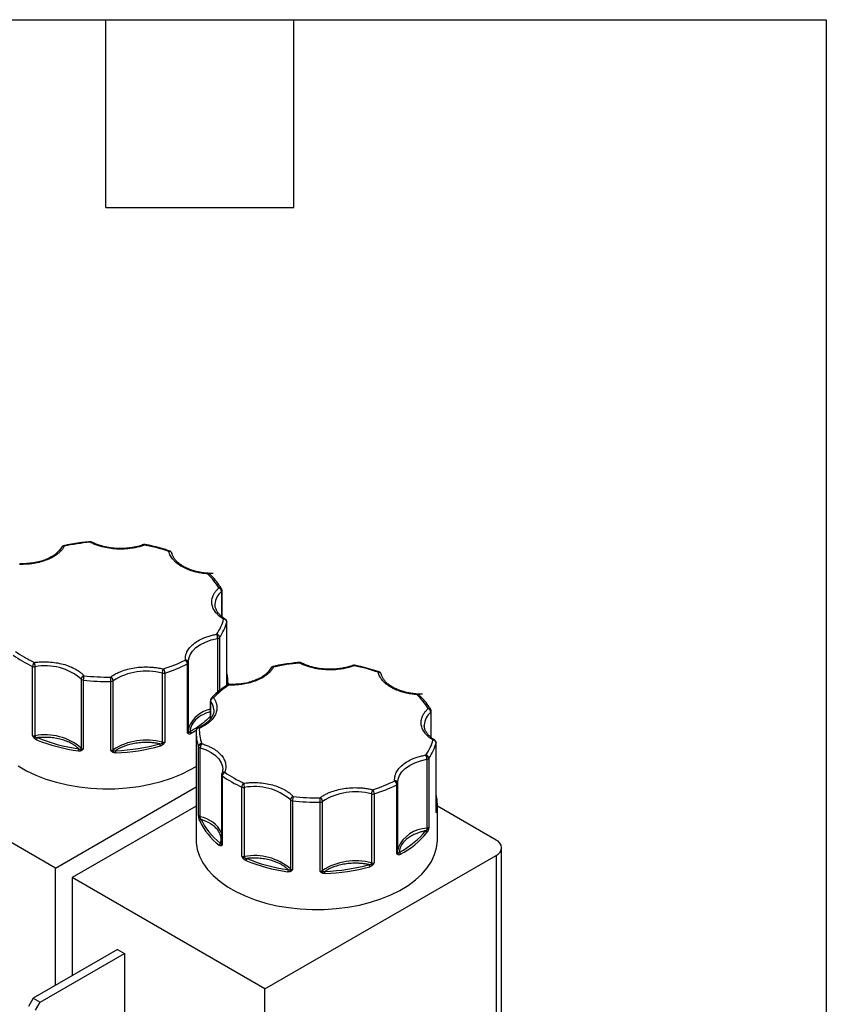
# Model space of a CAD drawing. Header units: inches. Extents: x 0.5 to 21.5, y 0.5 to 16.5.
# Tile 22 of 22: x 18.9 to 21.5, y 13.4 to 16.5. Entities that reach past the tile are written whole.
import ezdxf

# ---------------------------------------------------------------- set-up
doc = ezdxf.new("R2010")
doc.units = ezdxf.units.IN
doc.header["$LTSCALE"] = 2
doc.header["$MEASUREMENT"] = 0
doc.linetypes.add('SLD-Solid', pattern=[0])
doc.layers.add('TEXT', color=140, linetype='SLD-Solid', lineweight=25)

msp = doc.modelspace()

# ---------------------------------------------------------------- linework, layer by layer
for p, q in [((19.0583, 14.8145), (19.059, 14.8155)), ((19.0649, 14.8194), (19.0649, 14.8194)), ((19.1546, 14.8313), (19.1547, 14.8312)), ((18.9246, 14.762), (18.9246, 14.7619)), ((19.5252, 14.7316), (19.5252, 14.7316)), ((19.5691, 14.6736), (19.5691, 14.594)), ((19.5692, 14.6819), (19.5693, 14.6817)), ((19.5707, 14.5927), (19.5707, 14.6767)), ((19.5482, 14.6295), (19.5481, 14.6323)), ((19.5857, 14.3734), (19.5857, 14.5757)), ((19.5858, 14.3735), (19.5858, 14.5765)), ((19.5566, 14.5232), (19.5566, 14.3519)), ((19.5629, 14.5266), (19.5629, 14.3569)), ((19.4603, 14.2215), (19.4603, 14.442)), ((19.4636, 14.4466), (19.4635, 14.4502)), ((19.4636, 14.4466), (19.4637, 14.4463)), ((19.4637, 14.2259), (19.4637, 14.4463)), ((19.8228, 14.4455), (19.8229, 14.4455)), ((18.9655, 14.2138), (18.9655, 14.4342)), ((18.9739, 14.2127), (18.9739, 14.4331)), ((19.3795, 14.4126), (19.3795, 14.1921)), ((19.3882, 14.4129), (19.3882, 14.1924)), ((19.7265, 14.4287), (19.7273, 14.4297)), ((19.7331, 14.4336), (19.7331, 14.4337)), ((19.1208, 14.3936), (19.1208, 14.1731)), ((19.1277, 14.3906), (19.1277, 14.1701)), ((19.2154, 14.1657), (19.2154, 14.3861)), ((19.223, 14.1679), (19.223, 14.3884)), ((19.5872, 14.3747), (19.5871, 14.3746)), ((19.5899, 14.3757), (19.5899, 14.3797)), ((19.5928, 14.3762), (19.5929, 14.3762)), ((20.1934, 14.3458), (20.1934, 14.3458)), ((19.5334, 14.3257), (19.5334, 14.266)), ((19.5341, 14.267), (19.5341, 14.3234)), ((19.5443, 14.2963), (19.5444, 14.2939)), ((20.2373, 14.2879), (20.2373, 14.2083)), ((20.2375, 14.2961), (20.2375, 14.296)), ((20.2389, 14.2069), (20.2389, 14.291)), ((19.4881, 14.2226), (19.4881, 13.8796)), ((20.2164, 14.2437), (20.2163, 14.2466)), ((20.2539, 13.9695), (20.2539, 14.1899)), ((20.254, 13.9703), (20.254, 14.1908)), ((19.4959, 13.9576), (19.4959, 14.178)), ((19.5011, 13.9536), (19.5011, 14.1741)), ((19.0392, 13.7901), (18.424, 14.1452)), ((20.2248, 14.1375), (20.2248, 13.917)), ((20.2311, 14.1408), (20.2311, 13.9204)), ((19.5727, 14.1094), (19.5709, 14.0932)), ((19.5728, 14.1061), (19.5726, 14.1021)), ((19.5693, 14.088), (19.5693, 13.8675)), ((19.5715, 14.0844), (19.5715, 13.864)), ((20.1319, 14.0608), (20.1317, 14.0644)), ((20.1319, 14.0608), (20.1319, 14.0606)), ((20.1319, 13.8401), (20.1319, 14.0606)), ((19.0392, 13.7901), (19.4881, 14.0492)), ((19.6337, 13.828), (19.6337, 14.0485)), ((19.6422, 13.8269), (19.6422, 14.0474)), ((20.1285, 13.8358), (20.1285, 14.0562)), ((19.789, 14.0078), (19.789, 13.7874)), ((19.7959, 14.0048), (19.7959, 13.7844)), ((19.8836, 13.7799), (19.8836, 14.0004)), ((19.8913, 13.7822), (19.8913, 14.0027)), ((20.0478, 14.0269), (20.0478, 13.8064)), ((20.0564, 14.0271), (20.0564, 13.8066)), ((19.4881, 13.988), (19.0922, 13.7595)), ((20.2539, 13.9702), (20.2539, 13.9695)), ((20.2581, 13.8796), (20.2581, 13.9939)), ((20.4456, 13.8795), (20.2581, 13.9878)), ((20.4632, 12.9021), (20.4632, 13.855)), ((19.7074, 13.4043), (20.4456, 13.8305)), ((20.4456, 13.8305), (20.4456, 12.8776)), ((19.0392, 13.4153), (19.0392, 13.7901)), ((19.7074, 13.4043), (19.0922, 13.7595)), ((19.0922, 13.7595), (19.0922, 13.446)), ((19.2372, 13.5296), (18.9679, 13.3742)), ((19.2372, 13.5296), (19.2591, 13.517)), ((18.9899, 13.3615), (19.2591, 13.517)), ((19.2591, 13.517), (19.2591, 13.3145)), ((19.7074, 12.4514), (19.7074, 13.4043)), ((18.9679, 13.3742), (18.9529, 13.3482)), ((18.9679, 13.3742), (18.9899, 13.3615)), ((18.9749, 13.3356), (18.9899, 13.3615))]:
    msp.add_line(p, q)
at = {"flags": 128}
for points in [[(19.1499, 14.8306), (19.1496, 14.8316), (19.1494, 14.8322), (19.1491, 14.8324), (19.1491, 14.8324)], [(19.5252, 14.7316), (19.5251, 14.7316), (19.5249, 14.7313), (19.5247, 14.7307), (19.5244, 14.7298)], [(19.5858, 14.5765), (19.5858, 14.5763), (19.5857, 14.5757)], [(19.4635, 14.4502), (19.4644, 14.4591), (19.4687, 14.4715), (19.4765, 14.4832), (19.4875, 14.4941), (19.5014, 14.5037), (19.5178, 14.5119), (19.5364, 14.5185), (19.5566, 14.5232)], [(19.8181, 14.4449), (19.8178, 14.4458), (19.8176, 14.4464), (19.8173, 14.4467), (19.8173, 14.4467)], [(19.5899, 14.3797), (19.5899, 14.3776), (19.5898, 14.3744)], [(20.1934, 14.3458), (20.1933, 14.3458), (20.1931, 14.3456), (20.1929, 14.345), (20.1926, 14.344)], [(19.4647, 14.2402), (19.4644, 14.2387), (19.4637, 14.2334)], [(19.4881, 14.2291), (19.485, 14.2272), (19.472, 14.2196)], [(20.254, 14.1908), (20.254, 14.1906), (20.2539, 14.1899)], [(19.5011, 14.1741), (19.5196, 14.1674), (19.5359, 14.1591), (19.5496, 14.1493), (19.5604, 14.1384), (19.568, 14.1266), (19.5721, 14.1143), (19.5728, 14.1061)], [(20.1317, 14.0644), (20.1326, 14.0734), (20.1369, 14.0857), (20.1447, 14.0975), (20.1557, 14.1083), (20.1696, 14.118), (20.1861, 14.1262), (20.2046, 14.1327), (20.2248, 14.1375)], [(18.9194, 14.1163), (18.9465, 14.1006), (18.9762, 14.0866), (19.0082, 14.0743), (19.0421, 14.0639), (19.0777, 14.0556), (19.1145, 14.0493), (19.1522, 14.0452), (19.1904, 14.0433), (19.2288, 14.0435), (19.267, 14.046), (19.3045, 14.0507), (19.341, 14.0575), (19.3762, 14.0663), (19.4097, 14.0772), (19.4411, 14.0899), (19.4702, 14.1043), (19.4881, 14.1148)], [(19.5708, 14.0931), (19.5703, 14.0923), (19.57, 14.0917)], [(20.2539, 13.9695), (20.254, 13.9701), (20.254, 13.9703)], [(19.4881, 13.8796), (19.4884, 13.8713), (19.4917, 13.8493), (19.4988, 13.8275), (19.5097, 13.8062), (19.5242, 13.7857), (19.5421, 13.7661), (19.5633, 13.7477), (19.5876, 13.7305), (19.6147, 13.7148), (19.6444, 13.7008), (19.6764, 13.6885), (19.7104, 13.6782), (19.7459, 13.6698), (19.7827, 13.6636), (19.8204, 13.6594), (19.8587, 13.6575), (19.897, 13.6578), (19.9352, 13.6603), (19.9727, 13.6649), (20.0092, 13.6717), (20.0444, 13.6806), (20.0779, 13.6914), (20.1093, 13.7041), (20.1384, 13.7186), (20.1649, 13.7346), (20.1884, 13.7521), (20.2089, 13.7709), (20.226, 13.7907), (20.2395, 13.8114), (20.2495, 13.8328), (20.2557, 13.8547), (20.2581, 13.8768), (20.2581, 13.8796)], [(20.133, 13.8544), (20.1326, 13.8529), (20.1319, 13.8477)]]:
    msp.add_lwpolyline(points, dxfattribs=at)
for centre, radius, start, end in [((19.0651, 14.8097), 0.00836, 76.039, 136.0872), ((19.0648, 14.8169), 0.0025, 21.0899, 85.9846), ((19.1528, 14.8269), 0.00473, 67.8135, 128.1025), ((19.3208, 14.8197), 0.00347, 38.9692, 104.1076), ((19.3257, 14.8213), 0.00227, 98.5788, 165.1718), ((19.4039, 14.7988), 0.00339, 78.9038, 142.4082), ((19.4027, 14.7924), 0.00868, 16.9422, 99.7134), ((19.5271, 14.7237), 0.00667, 52.1655, 113.9054), ((19.6036, 14.6301), 0.0556, 128.4143, 177.7103), ((19.5628, 14.6772), 0.00798, 35.6457, 105.3147), ((19.556, 14.6727), 0.0131, 4.1984, 69.2304), ((19.5664, 14.6769), 0.00421, 308.5003, 357.4352), ((19.4353, 14.6157), 0.1557, 325.0805, 345.1026), ((19.5787, 14.5804), 0.00523, 62.8041, 123.9036), ((19.5756, 14.5746), 0.0101, 6.3523, 88.971), ((19.5232, 14.5231), 0.0334, 0.1771, 24.3584), ((19.5514, 14.5255), 0.0116, 5.4712, 78.7517), ((19.5555, 14.5328), 0.0097, 276.4762, 319.8878), ((19.1147, 14.7644), 0.3623, 234.3048, 245.6893), ((18.9827, 14.4337), 0.0172, 129.5966, 178.1901), ((18.9292, 14.4331), 0.0447, 0.0535, 18.0329), ((19.2528, 14.8515), 0.4591, 287.1445, 296.8651), ((19.4548, 14.4456), 0.00893, 6.2306, 97.1264), ((19.4441, 14.4414), 0.0162, 2.1775, 53.7897), ((19.4585, 14.4469), 0.00522, 290.4588, 353.6863), ((19.8211, 14.4411), 0.00473, 67.8135, 128.1025), ((19.989, 14.4339), 0.00347, 38.9692, 104.1076), ((19.9939, 14.4355), 0.00227, 98.5788, 165.1718), ((18.9717, 14.4488), 0.0159, 246.9554, 278.0073), ((19.0062, 14.2607), 0.1755, 49.25, 100.6084), ((19.3289, 14.2218), 0.1974, 75.138, 122.4402), ((19.4057, 14.4124), 0.0262, 148.5026, 179.5738), ((19.3834, 14.4288), 0.0166, 256.6228, 286.6868), ((19.3665, 14.4125), 0.0217, 0.8222, 38.7249), ((19.4588, 14.3795), 0.1311, 0.0768, 14.3035), ((19.7333, 14.4239), 0.00836, 76.039, 136.0872), ((19.733, 14.4312), 0.0025, 21.0899, 85.9846), ((20.0721, 14.4131), 0.00339, 78.9038, 142.4082), ((20.0709, 14.4066), 0.00868, 16.9422, 99.7134), ((19.1331, 14.3925), 0.0123, 106.0307, 175.1445), ((19.1262, 14.3986), 0.00735, 222.6341, 240.7286), ((19.129, 14.4039), 0.0134, 241.3026, 264.1777), ((19.1765, 14.3905), 0.0488, 163.5182, 179.9654), ((19.2048, 15.0462), 0.6602, 263.2913, 270.9185), ((19.2092, 14.3875), 0.0138, 3.6033, 64.9695), ((18.8598, 14.3862), 0.3555, 359.9949, 2.2415), ((19.2156, 14.3995), 0.0134, 269.0326, 303.9125), ((19.5896, 14.37), 0.00529, 56.5236, 117.1694), ((19.5968, 14.3747), 0.00425, 158.9823, 184.1214), ((20.1953, 14.3379), 0.00667, 52.1655, 113.9054), ((19.5371, 14.3257), 0.00376, 180.9512, 217.4163), ((19.5458, 14.3223), 0.0118, 102.1595, 174.64), ((19.4946, 14.2931), 0.0499, 3.7092, 37.473), ((19.5408, 14.3273), 0.00704, 68.4886, 131.9619), ((19.5516, 14.2053), 0.0936, 101.2469, 158.1446), ((20.2718, 14.2443), 0.0556, 128.4143, 177.7103), ((20.231, 14.2915), 0.00798, 35.6457, 105.3147), ((20.2242, 14.2869), 0.0131, 4.1984, 69.2304), ((20.2347, 14.2912), 0.00421, 308.5003, 357.4352), ((19.4585, 14.2264), 0.00522, 290.4588, 353.6863), ((19.4673, 14.2262), 0.00366, 185.6047, 232.8023), ((19.4599, 14.2209), 0.00574, 331.6572, 24.4027), ((19.4642, 14.2193), 0.00781, 2.4698, 56.2836), ((19.6203, 14.2227), 0.1322, 177.4377, 199.7754), ((19.4972, 14.2277), 0.00905, 83.6784, 173.7116), ((19.4954, 14.2338), 0.00406, 45.508, 106.8202), ((18.9717, 14.2283), 0.0159, 246.9554, 278.0073), ((19.037, 14.129), 0.1017, 128.1292, 130.9238), ((19.0062, 14.0402), 0.1755, 49.25, 100.6084), ((18.9985, 14.2129), 0.0245, 180.6022, 189.2382), ((18.9872, 14.1998), 0.00899, 132.2458, 178.4529), ((19.1864, 14.7065), 0.5476, 247.6514, 262.207), ((19.3289, 14.0014), 0.1974, 75.138, 122.4402), ((19.3624, 14.1799), 0.0116, 0.6423, 35.7861), ((19.3657, 14.1924), 0.0138, 343.6544, 358.9357), ((19.433, 14.2411), 0.0754, 224.2087, 228.09), ((19.3834, 14.2083), 0.0166, 256.6228, 286.6868), ((19.5063, 14.1769), 0.0105, 93.3806, 173.7727), ((19.5235, 14.1738), 0.0224, 142.6494, 179.2652), ((20.1035, 14.23), 0.1557, 325.0805, 345.1026), ((20.247, 14.1946), 0.00523, 62.8041, 123.9036), ((20.2439, 14.1888), 0.0101, 6.3523, 88.971), ((19.1326, 14.1639), 0.0204, 160.2324, 179.9204), ((19.1155, 14.1733), 0.0053, 319.1932, 357.7484), ((19.1287, 14.1711), 0.00927, 187.411, 219.8764), ((19.1284, 14.1811), 0.0111, 226.5434, 266.231), ((19.2156, 14.179), 0.0134, 269.0326, 303.9125), ((19.2127, 14.1682), 0.0121, 317.4539, 342.3927), ((19.2293, 14.1682), 0.00622, 182.1349, 215.4439), ((19.1605, 14.158), 0.0707, 359.9897, 5.6393), ((19.2088, 14.7759), 0.6183, 272.0797, 285.4984), ((19.5013, 14.1803), 0.00584, 202.9684, 242.9867), ((19.5044, 14.1852), 0.0116, 240.4604, 253.7897), ((20.1914, 14.1373), 0.0334, 0.1771, 24.3584), ((20.2196, 14.1397), 0.0116, 5.4712, 78.7517), ((20.2237, 14.1471), 0.0097, 276.4762, 319.8878), ((19.5777, 14.0875), 0.00886, 79.1317, 140.7188), ((19.5855, 14.0836), 0.014, 116.0894, 176.5423), ((19.5737, 14.0882), 0.0044, 182.4916, 239.5173), ((19.7829, 14.3787), 0.3623, 234.3048, 245.6893), ((19.6509, 14.0479), 0.0172, 129.5966, 178.1901), ((19.5974, 14.0473), 0.0447, 0.0535, 18.0329), ((20.123, 14.0599), 0.00893, 6.2306, 97.1264), ((20.1123, 14.0556), 0.0162, 2.1775, 53.7897), ((20.1267, 14.0611), 0.00522, 290.4588, 353.6863), ((19.6399, 14.0631), 0.0159, 246.9554, 278.0073), ((19.6745, 13.8749), 0.1755, 49.25, 100.6084), ((19.9971, 13.8361), 0.1974, 75.138, 122.4402), ((20.074, 14.0267), 0.0262, 148.5026, 179.5738), ((20.0347, 14.0268), 0.0217, 0.8222, 38.7249), ((19.9211, 14.4658), 0.4591, 287.1445, 296.8651), ((19.8013, 14.0068), 0.0123, 106.0307, 175.1445), ((19.7944, 14.0128), 0.00735, 222.6341, 240.7286), ((19.7972, 14.0181), 0.0134, 241.3026, 264.1777), ((19.8447, 14.0048), 0.0488, 163.5182, 179.9654), ((19.873, 14.6605), 0.6602, 263.2913, 270.9185), ((19.8774, 14.0018), 0.0138, 3.6033, 64.9695), ((19.5281, 14.0004), 0.3555, 359.9949, 2.2415), ((19.8838, 14.0137), 0.0134, 269.0326, 303.9125), ((20.0516, 14.043), 0.0166, 256.6228, 286.6868), ((20.127, 13.9937), 0.1311, 0.0768, 14.3035), ((20.2517, 13.9702), 0.00423, 2.7736, 56.6973), ((20.2498, 13.9677), 0.00499, 355.3508, 32.2854), ((20.1287, 13.994), 0.1294, 349.5107, 359.9863), ((19.5026, 13.9609), 0.00749, 206.738, 258.5963), ((19.5012, 13.9445), 0.00555, 97.9941, 136.3986), ((19.5048, 13.9399), 0.00537, 95.1931, 173.9062), ((19.6844, 14.0259), 0.2038, 204.8012, 233.0417), ((19.4896, 13.9538), 0.0116, 340.4716, 358.7315), ((19.4821, 13.8567), 0.0988, 28.0133, 78.9239), ((20.2275, 13.8143), 0.1027, 91.5066, 157.0337), ((20.0121, 14.0756), 0.2736, 297.9126, 321.0816), ((20.2191, 13.9032), 0.00595, 5.2296, 76.8048), ((20.2237, 13.9266), 0.0097, 276.4762, 319.8878), ((20.2429, 13.9172), 0.0181, 180.8177, 192.5447), ((20.2227, 13.9047), 0.00893, 47.2587, 73.7592), ((20.4364, 13.855), 0.0262, 290.7834, 69.2166), ((19.5687, 13.8626), 0.00681, 113.8536, 176.2335), ((19.5726, 13.8631), 0.00531, 145.7086, 203.1013), ((19.5662, 13.8689), 0.00335, 305.044, 337.1384), ((19.5739, 13.8679), 0.00462, 184.1156, 238.1237), ((20.1267, 13.8407), 0.00522, 290.4588, 353.6863), ((20.1355, 13.8405), 0.00366, 185.6047, 232.8023), ((20.1324, 13.8335), 0.00781, 2.4698, 56.2836), ((19.6399, 13.8426), 0.0159, 246.9554, 278.0073), ((19.7053, 13.7432), 0.1017, 128.1292, 130.9238), ((19.6745, 13.6544), 0.1755, 49.25, 100.6084), ((19.6667, 13.8272), 0.0245, 180.6022, 189.2382), ((19.6554, 13.814), 0.00899, 132.2458, 178.4529), ((19.8546, 14.3207), 0.5476, 247.6514, 262.207), ((19.9971, 13.6156), 0.1974, 75.138, 122.4402), ((20.1281, 13.8352), 0.00574, 331.6572, 24.4027), ((19.8008, 13.7782), 0.0204, 160.2324, 179.9204), ((19.7837, 13.7876), 0.0053, 319.1932, 357.7484), ((19.7969, 13.7853), 0.00927, 187.411, 219.8764), ((19.7966, 13.7954), 0.0111, 226.5434, 266.231), ((19.8838, 13.7933), 0.0134, 269.0326, 303.9125), ((19.8809, 13.7825), 0.0121, 317.4539, 342.3927), ((19.8975, 13.7824), 0.00622, 182.1349, 215.4439), ((19.8287, 13.7722), 0.0707, 359.9897, 5.6393), ((19.877, 14.3901), 0.6183, 272.0797, 285.4984), ((20.0306, 13.7941), 0.0116, 0.6423, 35.7861), ((20.0339, 13.8066), 0.0138, 343.6544, 358.9357), ((20.1012, 13.8553), 0.0754, 224.2087, 228.09), ((20.0516, 13.8226), 0.0166, 256.6228, 286.6868)]:
    msp.add_arc(centre, radius, start, end)
for points, knots in [([(19.0671, 14.8178), (19.0663, 14.8164), (19.0647, 14.8136), (19.0619, 14.8096), (19.0587, 14.8056), (19.0551, 14.8017), (19.0512, 14.798), (19.0438, 14.7917), (19.0317, 14.7835), (19.0132, 14.7746), (18.9923, 14.7676), (18.9724, 14.7633), (18.9547, 14.761), (18.9395, 14.76), (18.9294, 14.7601), (18.9243, 14.7601)], [0, 0, 0, 0, 0.0407122, 0.0811988, 0.1215751, 0.1619575, 0.2024623, 0.2432047, 0.371568, 0.5000423, 0.6284057, 0.75688, 0.838051, 0.9187806, 1, 1, 1, 1]), ([(19.0591, 14.8155), (19.0535, 14.8078), (19.0423, 14.7923), (19.0097, 14.7747), (18.9694, 14.7631), (18.9396, 14.7623), (18.9246, 14.7619)], [0, 0, 0, 0, 0.248652, 0.49815, 0.748574, 1, 1, 1, 1]), ([(19.0649, 14.8193), (19.064, 14.819), (19.0619, 14.8185), (19.0596, 14.8166), (19.0587, 14.8149), (19.0585, 14.8144)], [0, 0, 0, 0, 0.328811, 0.775568, 1, 1, 1, 1]), ([(19.1491, 14.8324), (19.142, 14.8317), (19.1265, 14.8303), (19.1023, 14.8268), (19.0812, 14.8231), (19.0688, 14.8202), (19.065, 14.8193)], [0, 0, 0, 0, 0.24571, 0.54098, 0.856303, 1, 1, 1, 1]), ([(19.1546, 14.8313), (19.1546, 14.8313), (19.1538, 14.8318), (19.1519, 14.8324), (19.15, 14.8324), (19.1491, 14.8323)], [0, 0, 0, 0, 0.014305, 0.533611, 1, 1, 1, 1]), ([(19.3235, 14.8218), (19.3213, 14.8211), (19.317, 14.8195), (19.3103, 14.8175), (19.3035, 14.8156), (19.2964, 14.814), (19.2893, 14.8126), (19.2767, 14.8105), (19.2582, 14.8087), (19.2341, 14.8087), (19.2102, 14.8111), (19.1903, 14.8152), (19.1741, 14.8201), (19.1614, 14.8249), (19.1538, 14.8287), (19.1499, 14.8306)], [0, 0, 0, 0, 0.040712, 0.081199, 0.121575, 0.161957, 0.202462, 0.243205, 0.371568, 0.500042, 0.628406, 0.75688, 0.838051, 0.918781, 1, 1, 1, 1]), ([(19.2466, 14.8106), (19.2393, 14.8108), (19.2291, 14.8111), (19.2144, 14.8128), (19.2023, 14.8148), (19.1884, 14.818), (19.1749, 14.8222), (19.1634, 14.8267), (19.1572, 14.8301), (19.1548, 14.8314)], [0, 0, 0, 0, 0.213722, 0.300078, 0.442277, 0.587983, 0.742162, 0.900586, 1, 1, 1, 1]), ([(19.3199, 14.8231), (19.319, 14.8228), (19.3134, 14.8205), (19.3023, 14.8174), (19.2882, 14.8142), (19.275, 14.8123), (19.2616, 14.8109), (19.2519, 14.8108), (19.2466, 14.8106)], [0, 0, 0, 0, 0.045423, 0.266991, 0.475846, 0.627254, 0.794185, 1, 1, 1, 1]), ([(19.3254, 14.8235), (19.3254, 14.8235), (19.3243, 14.8239), (19.3224, 14.8238), (19.3207, 14.8232), (19.3201, 14.8229)], [0, 0, 0, 0, 0.015764, 0.618748, 1, 1, 1, 1]), ([(19.4044, 14.802), (19.3996, 14.8037), (19.3856, 14.8089), (19.3609, 14.8156), (19.3392, 14.821), (19.3271, 14.8231), (19.3253, 14.8234)], [0, 0, 0, 0, 0.192803, 0.568225, 0.93634, 1, 1, 1, 1]), ([(19.4418, 14.7532), (19.44, 14.7543), (19.4363, 14.7565), (19.4313, 14.7599), (19.4266, 14.7635), (19.4222, 14.7672), (19.4182, 14.7711), (19.414, 14.7758), (19.4098, 14.7813), (19.4059, 14.7877), (19.403, 14.7942), (19.4018, 14.7987), (19.4012, 14.8009)], [0, 0, 0, 0, 0.083729, 0.166966, 0.249962, 0.332971, 0.416246, 0.500037, 0.625413, 0.749962, 0.87454, 1, 1, 1, 1]), ([(19.4099, 14.7977), (19.4091, 14.7988), (19.408, 14.8003), (19.406, 14.8016), (19.405, 14.8019), (19.4045, 14.8021)], [0, 0, 0, 0, 0.54733, 0.799306, 1, 1, 1, 1]), ([(19.4109, 14.7949), (19.4109, 14.795), (19.4108, 14.796), (19.4103, 14.797), (19.4099, 14.7977)], [0, 0, 0, 0, 0.155702, 1, 1, 1, 1]), ([(19.5426, 14.7309), (19.5353, 14.7311), (19.5251, 14.7314), (19.5105, 14.7331), (19.4983, 14.735), (19.4844, 14.7383), (19.4708, 14.7425), (19.4579, 14.7478), (19.4459, 14.7539), (19.4354, 14.7609), (19.4265, 14.7685), (19.4193, 14.7767), (19.4142, 14.7853), (19.4114, 14.7916), (19.4111, 14.7951), (19.411, 14.7955)], [0, 0, 0, 0, 0.11045, 0.155078, 0.228566, 0.303865, 0.383544, 0.465417, 0.548665, 0.632788, 0.717735, 0.803918, 0.892554, 0.98615, 1, 1, 1, 1]), ([(19.5244, 14.7298), (19.5218, 14.73), (19.5167, 14.7304), (19.509, 14.7314), (19.5015, 14.7325), (19.4941, 14.734), (19.4868, 14.7356), (19.4785, 14.7378), (19.4693, 14.7407), (19.4596, 14.7444), (19.4503, 14.7485), (19.4446, 14.7516), (19.4418, 14.7532)], [0, 0, 0, 0, 0.083729, 0.166966, 0.249962, 0.332971, 0.416246, 0.500037, 0.625413, 0.749962, 0.87454, 1, 1, 1, 1]), ([(19.5312, 14.7288), (19.531, 14.729), (19.5304, 14.7298), (19.5287, 14.7307), (19.5269, 14.7315), (19.5255, 14.7315), (19.5251, 14.7315)], [0, 0, 0, 0, 0.140269, 0.400623, 0.837194, 1, 1, 1, 1]), ([(19.569, 14.6817), (19.5674, 14.6846), (19.5623, 14.6939), (19.5505, 14.7089), (19.5393, 14.7217), (19.5321, 14.728), (19.5311, 14.7288)], [0, 0, 0, 0, 0.174905, 0.558983, 0.943085, 1, 1, 1, 1]), ([(19.5758, 14.5847), (19.5741, 14.5858), (19.5707, 14.588), (19.5661, 14.5914), (19.5617, 14.595), (19.5577, 14.5987), (19.554, 14.6026), (19.5483, 14.6094), (19.542, 14.6195), (19.5379, 14.6333), (19.5378, 14.6472), (19.5414, 14.6593), (19.5468, 14.6693), (19.5528, 14.6774), (19.558, 14.6824), (19.5607, 14.6849)], [0, 0, 0, 0, 0.0407122, 0.0811988, 0.1215751, 0.1619575, 0.2024623, 0.2432047, 0.371568, 0.5000423, 0.6284057, 0.75688, 0.838051, 0.9187806, 1, 1, 1, 1]), ([(19.5706, 14.6767), (19.5706, 14.6768), (19.5708, 14.6776), (19.5704, 14.6794), (19.5697, 14.681), (19.5693, 14.6817)], [0, 0, 0, 0, 0.028387, 0.504137, 1, 1, 1, 1]), ([(19.5813, 14.5851), (19.5787, 14.5867), (19.5725, 14.5907), (19.5645, 14.5976), (19.5573, 14.6058), (19.5521, 14.6144), (19.5489, 14.6225), (19.5486, 14.6277), (19.5484, 14.6299)], [0, 0, 0, 0, 0.125238, 0.301116, 0.479552, 0.663067, 0.856851, 1, 1, 1, 1]), ([(19.5845, 14.5815), (19.5837, 14.5826), (19.5828, 14.584), (19.5814, 14.5848), (19.5811, 14.585)], [0, 0, 0, 0, 0.792055, 1, 1, 1, 1]), ([(19.5858, 14.5765), (19.5858, 14.5766), (19.586, 14.5774), (19.5855, 14.5792), (19.5848, 14.5807), (19.5845, 14.5815)], [0, 0, 0, 0, 0.0268, 0.503327, 1, 1, 1, 1]), ([(19.4537, 14.4545), (19.4536, 14.456), (19.4534, 14.4589), (19.4537, 14.4633), (19.4543, 14.4676), (19.4554, 14.472), (19.4568, 14.4763), (19.46, 14.4836), (19.4665, 14.4937), (19.4787, 14.5057), (19.4942, 14.5165), (19.5104, 14.5244), (19.5257, 14.5301), (19.5392, 14.534), (19.5488, 14.5359), (19.5536, 14.5369)], [0, 0, 0, 0, 0.040712, 0.081199, 0.121575, 0.161957, 0.202462, 0.243205, 0.371568, 0.500042, 0.628406, 0.75688, 0.838051, 0.918781, 1, 1, 1, 1]), ([(18.9717, 14.4469), (18.9742, 14.4472), (18.9792, 14.4478), (18.9867, 14.4484), (18.9943, 14.4488), (19.0018, 14.449), (19.0094, 14.4489), (19.0225, 14.4483), (19.0409, 14.4464), (19.0635, 14.4416), (19.0845, 14.4346), (19.1009, 14.4268), (19.1132, 14.4191), (19.1223, 14.4121), (19.1272, 14.407), (19.1297, 14.4044)], [0, 0, 0, 0, 0.040712, 0.081199, 0.121575, 0.161957, 0.202462, 0.243205, 0.371568, 0.500042, 0.628406, 0.75688, 0.838051, 0.918781, 1, 1, 1, 1]), ([(19.8173, 14.4466), (19.8102, 14.446), (19.7947, 14.4445), (19.7705, 14.441), (19.7494, 14.4374), (19.737, 14.4344), (19.7332, 14.4335)], [0, 0, 0, 0, 0.24571, 0.54098, 0.856303, 1, 1, 1, 1]), ([(19.8228, 14.4455), (19.8228, 14.4455), (19.822, 14.4461), (19.8201, 14.4467), (19.8182, 14.4466), (19.8173, 14.4466)], [0, 0, 0, 0, 0.014305, 0.533611, 1, 1, 1, 1]), ([(19.9917, 14.4361), (19.9896, 14.4353), (19.9853, 14.4338), (19.9785, 14.4317), (19.9717, 14.4299), (19.9647, 14.4282), (19.9575, 14.4268), (19.9449, 14.4247), (19.9265, 14.4229), (19.9023, 14.423), (19.8785, 14.4254), (19.8585, 14.4295), (19.8424, 14.4343), (19.8296, 14.4391), (19.822, 14.4429), (19.8181, 14.4449)], [0, 0, 0, 0, 0.0407122, 0.0811988, 0.1215751, 0.1619575, 0.2024623, 0.2432047, 0.371568, 0.5000423, 0.6284057, 0.75688, 0.838051, 0.9187806, 1, 1, 1, 1]), ([(19.9148, 14.4249), (19.9075, 14.4251), (19.8973, 14.4253), (19.8827, 14.427), (19.8705, 14.429), (19.8566, 14.4322), (19.8431, 14.4365), (19.8316, 14.441), (19.8254, 14.4443), (19.823, 14.4456)], [0, 0, 0, 0, 0.213722, 0.300078, 0.442277, 0.587983, 0.742162, 0.900586, 1, 1, 1, 1]), ([(19.9881, 14.4374), (19.9872, 14.437), (19.9816, 14.4347), (19.9705, 14.4316), (19.9565, 14.4285), (19.9432, 14.4265), (19.9298, 14.4252), (19.9201, 14.425), (19.9148, 14.4249)], [0, 0, 0, 0, 0.045423, 0.266991, 0.475846, 0.627254, 0.794185, 1, 1, 1, 1]), ([(19.9936, 14.4377), (19.9936, 14.4377), (19.9926, 14.4381), (19.9906, 14.4381), (19.9889, 14.4374), (19.9883, 14.4372)], [0, 0, 0, 0, 0.015764, 0.618748, 1, 1, 1, 1]), ([(20.0726, 14.4162), (20.0678, 14.418), (20.0538, 14.4231), (20.0291, 14.4299), (20.0074, 14.4353), (19.9953, 14.4373), (19.9936, 14.4376)], [0, 0, 0, 0, 0.192803, 0.568225, 0.93634, 1, 1, 1, 1]), ([(19.2151, 14.4001), (19.2167, 14.4012), (19.2198, 14.4035), (19.2249, 14.4068), (19.2302, 14.4099), (19.2359, 14.4128), (19.2418, 14.4156), (19.2524, 14.42), (19.2686, 14.4253), (19.2914, 14.43), (19.3152, 14.4325), (19.3364, 14.4326), (19.3544, 14.4312), (19.3692, 14.4292), (19.3787, 14.4271), (19.3834, 14.4261)], [0, 0, 0, 0, 0.040712, 0.081199, 0.121575, 0.161957, 0.202462, 0.243205, 0.371568, 0.500042, 0.628406, 0.75688, 0.838051, 0.918781, 1, 1, 1, 1]), ([(19.7353, 14.4321), (19.7345, 14.4307), (19.7329, 14.4279), (19.7301, 14.4238), (19.7269, 14.4199), (19.7233, 14.416), (19.7194, 14.4122), (19.7121, 14.406), (19.7, 14.3978), (19.6814, 14.3888), (19.6605, 14.3818), (19.6406, 14.3775), (19.6229, 14.3753), (19.6078, 14.3742), (19.5976, 14.3743), (19.5926, 14.3744)], [0, 0, 0, 0, 0.040712, 0.081199, 0.121575, 0.161957, 0.202462, 0.243205, 0.371568, 0.500042, 0.628406, 0.75688, 0.838051, 0.918781, 1, 1, 1, 1]), ([(19.7273, 14.4298), (19.7217, 14.422), (19.7105, 14.4065), (19.6779, 14.3889), (19.6376, 14.3773), (19.6078, 14.3766), (19.5929, 14.3762)], [0, 0, 0, 0, 0.248652, 0.49815, 0.748574, 1, 1, 1, 1]), ([(19.7331, 14.4335), (19.7322, 14.4333), (19.7301, 14.4327), (19.7278, 14.4309), (19.727, 14.4292), (19.7267, 14.4286)], [0, 0, 0, 0, 0.328811, 0.775568, 1, 1, 1, 1]), ([(20.11, 14.3675), (20.1082, 14.3685), (20.1046, 14.3707), (20.0995, 14.3742), (20.0948, 14.3777), (20.0905, 14.3815), (20.0864, 14.3853), (20.0822, 14.39), (20.078, 14.3955), (20.0742, 14.4019), (20.0712, 14.4085), (20.07, 14.4129), (20.0694, 14.4152)], [0, 0, 0, 0, 0.083729, 0.166966, 0.249962, 0.332971, 0.416246, 0.500037, 0.625413, 0.749962, 0.87454, 1, 1, 1, 1]), ([(20.0781, 14.412), (20.0773, 14.413), (20.0762, 14.4145), (20.0742, 14.4159), (20.0732, 14.4162), (20.0727, 14.4163)], [0, 0, 0, 0, 0.54733, 0.799306, 1, 1, 1, 1]), ([(20.0792, 14.4091), (20.0791, 14.4093), (20.079, 14.4103), (20.0785, 14.4112), (20.0781, 14.412)], [0, 0, 0, 0, 0.155702, 1, 1, 1, 1]), ([(20.2108, 14.3452), (20.2035, 14.3454), (20.1934, 14.3456), (20.1787, 14.3473), (20.1665, 14.3493), (20.1526, 14.3525), (20.1391, 14.3567), (20.1261, 14.362), (20.1142, 14.3682), (20.1036, 14.3751), (20.0947, 14.3828), (20.0875, 14.3909), (20.0824, 14.3995), (20.0796, 14.4059), (20.0793, 14.4093), (20.0792, 14.4097)], [0, 0, 0, 0, 0.11045, 0.155078, 0.228566, 0.303865, 0.383544, 0.465417, 0.548665, 0.632788, 0.717735, 0.803918, 0.892554, 0.98615, 1, 1, 1, 1]), ([(19.5873, 14.3745), (19.583, 14.3717), (19.5716, 14.3643), (19.5555, 14.3513), (19.5428, 14.34), (19.5371, 14.3335), (19.5362, 14.3324)], [0, 0, 0, 0, 0.220276, 0.576498, 0.934713, 1, 1, 1, 1]), ([(19.5928, 14.3761), (19.5922, 14.3761), (19.5905, 14.3762), (19.5884, 14.3756), (19.5873, 14.3747), (19.5872, 14.3745)], [0, 0, 0, 0, 0.285474, 0.876868, 1, 1, 1, 1]), ([(20.1926, 14.344), (20.19, 14.3442), (20.1849, 14.3447), (20.1772, 14.3456), (20.1697, 14.3468), (20.1623, 14.3482), (20.1551, 14.3499), (20.1467, 14.3521), (20.1376, 14.3549), (20.1278, 14.3586), (20.1185, 14.3628), (20.1128, 14.3659), (20.11, 14.3675)], [0, 0, 0, 0, 0.0837287, 0.1669656, 0.249962, 0.332971, 0.4162458, 0.5000372, 0.6254126, 0.749962, 0.8745399, 1, 1, 1, 1]), ([(20.1994, 14.343), (20.1992, 14.3433), (20.1986, 14.344), (20.1969, 14.3449), (20.1951, 14.3457), (20.1937, 14.3457), (20.1934, 14.3457)], [0, 0, 0, 0, 0.1402686, 0.4006232, 0.8371943, 1, 1, 1, 1]), ([(20.2372, 14.2959), (20.2356, 14.2988), (20.2305, 14.3082), (20.2187, 14.3231), (20.2076, 14.3359), (20.2003, 14.3423), (20.1993, 14.3431)], [0, 0, 0, 0, 0.1749046, 0.5589835, 0.9430852, 1, 1, 1, 1]), ([(19.5434, 14.3338), (19.5443, 14.3325), (19.5462, 14.3297), (19.5485, 14.3256), (19.5505, 14.3213), (19.5521, 14.3171), (19.5533, 14.3127), (19.5546, 14.3052), (19.5545, 14.2944), (19.5502, 14.2807), (19.542, 14.2676), (19.5315, 14.2569), (19.5205, 14.2486), (19.51, 14.2422), (19.5022, 14.2385), (19.4982, 14.2367)], [0, 0, 0, 0, 0.040712, 0.081199, 0.121575, 0.161957, 0.202462, 0.243205, 0.371568, 0.500042, 0.628406, 0.75688, 0.838051, 0.918781, 1, 1, 1, 1]), ([(19.5362, 14.3324), (19.536, 14.3323), (19.5349, 14.3314), (19.5337, 14.329), (19.5335, 14.3267), (19.5334, 14.3257)], [0, 0, 0, 0, 0.087912, 0.560408, 1, 1, 1, 1]), ([(19.5334, 14.2888), (19.5285, 14.2874), (19.5117, 14.2826), (19.4902, 14.2683), (19.4719, 14.248), (19.4696, 14.2331), (19.4685, 14.2258)], [0, 0, 0, 0, 0.1224139, 0.4195002, 0.7165866, 1, 1, 1, 1]), ([(19.5441, 14.296), (19.5442, 14.295), (19.5448, 14.2902), (19.5429, 14.2822), (19.5383, 14.2719), (19.5312, 14.2626), (19.522, 14.2538), (19.5105, 14.2459), (19.501, 14.2405), (19.4951, 14.2381), (19.4941, 14.2377)], [0, 0, 0, 0, 0.04639, 0.229747, 0.386064, 0.53587, 0.682741, 0.828139, 0.972053, 1, 1, 1, 1]), ([(20.244, 14.1989), (20.2423, 14.2), (20.239, 14.2022), (20.2343, 14.2057), (20.2299, 14.2093), (20.2259, 14.213), (20.2222, 14.2168), (20.2165, 14.2236), (20.2103, 14.2338), (20.2062, 14.2475), (20.2061, 14.2615), (20.2096, 14.2736), (20.215, 14.2836), (20.221, 14.2916), (20.2263, 14.2966), (20.2289, 14.2992)], [0, 0, 0, 0, 0.040712, 0.081199, 0.121575, 0.161957, 0.202462, 0.243205, 0.371568, 0.500042, 0.628406, 0.75688, 0.838051, 0.918781, 1, 1, 1, 1]), ([(20.2388, 14.291), (20.2389, 14.291), (20.239, 14.2919), (20.2386, 14.2937), (20.2379, 14.2952), (20.2375, 14.296)], [0, 0, 0, 0, 0.028387, 0.504137, 1, 1, 1, 1]), ([(19.5334, 14.2755), (19.5279, 14.2695), (19.5111, 14.251), (19.4857, 14.236), (19.4685, 14.2258)], [0, 0, 0, 0, 0.323239, 1, 1, 1, 1]), ([(19.4649, 14.2182), (19.4645, 14.2184), (19.4636, 14.2187), (19.4625, 14.2195), (19.4614, 14.2205), (19.4607, 14.2211), (19.4603, 14.2215)], [0, 0, 0, 0, 0.236129, 0.498993, 0.712542, 1, 1, 1, 1]), ([(19.472, 14.2196), (19.4713, 14.2193), (19.47, 14.2186), (19.4681, 14.218), (19.4664, 14.2179), (19.4654, 14.2181), (19.4649, 14.2182)], [0, 0, 0, 0, 0.270747, 0.52324, 0.763872, 1, 1, 1, 1]), ([(19.4943, 14.2375), (19.494, 14.2375), (19.4925, 14.237), (19.4904, 14.235), (19.4887, 14.2319), (19.4881, 14.2295), (19.4882, 14.2284), (19.4882, 14.2284)], [0, 0, 0, 0, 0.0766046, 0.3987101, 0.7042789, 0.9980861, 1, 1, 1, 1]), ([(20.2495, 14.1993), (20.2469, 14.201), (20.2407, 14.2049), (20.2327, 14.2119), (20.2255, 14.22), (20.2203, 14.2286), (20.2171, 14.2367), (20.2168, 14.2419), (20.2167, 14.2441)], [0, 0, 0, 0, 0.125238, 0.301116, 0.479552, 0.663067, 0.856851, 1, 1, 1, 1]), ([(18.9704, 14.2058), (18.97, 14.2064), (18.969, 14.2076), (18.9678, 14.2095), (18.9667, 14.2116), (18.9659, 14.213), (18.9655, 14.2138)], [0, 0, 0, 0, 0.2361294, 0.4989929, 0.7125421, 1, 1, 1, 1]), ([(18.9782, 14.2), (18.9774, 14.2004), (18.976, 14.201), (18.9739, 14.2024), (18.972, 14.204), (18.971, 14.2052), (18.9704, 14.2058)], [0, 0, 0, 0, 0.270747, 0.52324, 0.763872, 1, 1, 1, 1]), ([(19.1133, 14.1709), (19.1123, 14.1719), (19.1101, 14.174), (19.1065, 14.177), (19.1027, 14.1799), (19.0987, 14.1827), (19.0944, 14.1854), (19.0866, 14.1897), (19.0745, 14.1953), (19.0572, 14.2009), (19.0385, 14.205), (19.0213, 14.207), (19.0063, 14.2076), (18.9936, 14.2075), (18.9853, 14.2068), (18.9811, 14.2065)], [0, 0, 0, 0, 0.040848, 0.081503, 0.122064, 0.162633, 0.203311, 0.244196, 0.372048, 0.500037, 0.627888, 0.755877, 0.837356, 0.918461, 1, 1, 1, 1]), ([(19.3718, 14.1867), (19.3698, 14.1871), (19.3658, 14.1879), (19.3598, 14.1889), (19.3536, 14.1897), (19.3474, 14.1903), (19.3411, 14.1908), (19.3303, 14.1912), (19.3149, 14.191), (19.2953, 14.1889), (19.2765, 14.1851), (19.2611, 14.1802), (19.2489, 14.1752), (19.2393, 14.1704), (19.2337, 14.1667), (19.2309, 14.1649)], [0, 0, 0, 0, 0.040848, 0.081503, 0.122064, 0.162633, 0.203311, 0.244196, 0.372048, 0.500037, 0.627888, 0.755877, 0.837356, 0.918461, 1, 1, 1, 1]), ([(19.3882, 14.1924), (19.3877, 14.1916), (19.3869, 14.1903), (19.3856, 14.1884), (19.3843, 14.1867), (19.3832, 14.1855), (19.3827, 14.185)], [0, 0, 0, 0, 0.291242, 0.500217, 0.762096, 1, 1, 1, 1]), ([(19.5057, 14.1873), (19.5079, 14.1867), (19.5124, 14.1853), (19.5189, 14.1829), (19.5251, 14.1804), (19.531, 14.1777), (19.5368, 14.1749), (19.5462, 14.1696), (19.5581, 14.1613), (19.5701, 14.1492), (19.5784, 14.1361), (19.5823, 14.124), (19.5831, 14.1136), (19.5822, 14.1048), (19.5803, 14.099), (19.5793, 14.0962)], [0, 0, 0, 0, 0.040712, 0.081199, 0.121575, 0.161957, 0.202462, 0.243205, 0.371568, 0.500042, 0.628406, 0.75688, 0.838051, 0.918781, 1, 1, 1, 1]), ([(20.2527, 14.1958), (20.2519, 14.1969), (20.251, 14.1982), (20.2496, 14.199), (20.2493, 14.1992)], [0, 0, 0, 0, 0.792055, 1, 1, 1, 1]), ([(20.254, 14.1908), (20.254, 14.1908), (20.2542, 14.1917), (20.2538, 14.1935), (20.2531, 14.195), (20.2527, 14.1958)], [0, 0, 0, 0, 0.0268, 0.503327, 1, 1, 1, 1]), ([(19.1216, 14.1651), (19.121, 14.1649), (19.12, 14.1644), (19.1182, 14.164), (19.1163, 14.1637), (19.1143, 14.1637), (19.1129, 14.1639), (19.1121, 14.164)], [0, 0, 0, 0, 0.188808, 0.379511, 0.575987, 0.781785, 1, 1, 1, 1]), ([(19.1277, 14.1701), (19.1271, 14.1696), (19.1262, 14.1686), (19.1248, 14.1673), (19.1233, 14.1661), (19.1221, 14.1654), (19.1216, 14.1651)], [0, 0, 0, 0, 0.291242, 0.500217, 0.762096, 1, 1, 1, 1]), ([(19.2216, 14.1601), (19.221, 14.1604), (19.2198, 14.1612), (19.2183, 14.1626), (19.2168, 14.1641), (19.2159, 14.1651), (19.2154, 14.1657)], [0, 0, 0, 0, 0.236129, 0.498993, 0.712542, 1, 1, 1, 1]), ([(19.2312, 14.1579), (19.2303, 14.1579), (19.2285, 14.1579), (19.2259, 14.1583), (19.2236, 14.159), (19.2222, 14.1597), (19.2216, 14.1601)], [0, 0, 0, 0, 0.270747, 0.52324, 0.763872, 1, 1, 1, 1]), ([(19.3827, 14.185), (19.3822, 14.1845), (19.3812, 14.1836), (19.3796, 14.1825), (19.3779, 14.1815), (19.376, 14.1806), (19.3747, 14.1802), (19.374, 14.18)], [0, 0, 0, 0, 0.188808, 0.379511, 0.575987, 0.781785, 1, 1, 1, 1]), ([(20.1219, 14.0687), (20.1218, 14.0702), (20.1216, 14.0731), (20.1219, 14.0775), (20.1225, 14.0819), (20.1236, 14.0862), (20.1251, 14.0905), (20.1283, 14.0978), (20.1348, 14.1079), (20.1469, 14.12), (20.1624, 14.1307), (20.1786, 14.1387), (20.1939, 14.1443), (20.2075, 14.1483), (20.217, 14.1502), (20.2218, 14.1511)], [0, 0, 0, 0, 0.040712, 0.081199, 0.121575, 0.161957, 0.202462, 0.243205, 0.371568, 0.500042, 0.628406, 0.75688, 0.838051, 0.918781, 1, 1, 1, 1]), ([(19.5701, 14.0916), (19.57, 14.0915), (19.5694, 14.0905), (19.5694, 14.0892), (19.5694, 14.0881)], [0, 0, 0, 0, 0.114401, 1, 1, 1, 1]), ([(19.64, 14.0612), (19.6424, 14.0615), (19.6474, 14.0621), (19.6549, 14.0627), (19.6625, 14.0631), (19.6701, 14.0632), (19.6777, 14.0631), (19.6907, 14.0626), (19.7091, 14.0606), (19.7318, 14.0558), (19.7528, 14.0489), (19.7691, 14.0411), (19.7814, 14.0334), (19.7905, 14.0263), (19.7954, 14.0212), (19.7979, 14.0186)], [0, 0, 0, 0, 0.040712, 0.081199, 0.121575, 0.161957, 0.202462, 0.243205, 0.371568, 0.500042, 0.628406, 0.75688, 0.838051, 0.918781, 1, 1, 1, 1]), ([(19.8833, 14.0143), (19.8849, 14.0155), (19.888, 14.0178), (19.8931, 14.021), (19.8984, 14.0241), (19.9041, 14.0271), (19.91, 14.0298), (19.9206, 14.0342), (19.9368, 14.0396), (19.9596, 14.0443), (19.9834, 14.0468), (20.0046, 14.0469), (20.0226, 14.0455), (20.0374, 14.0435), (20.0469, 14.0414), (20.0516, 14.0403)], [0, 0, 0, 0, 0.040712, 0.081199, 0.121575, 0.161957, 0.202462, 0.243205, 0.371568, 0.500042, 0.628406, 0.75688, 0.838051, 0.918781, 1, 1, 1, 1]), ([(20.2548, 13.9673), (20.2547, 13.9673), (20.2546, 13.9675), (20.2543, 13.968), (20.2541, 13.9687), (20.254, 13.9692), (20.2539, 13.9695)], [0, 0, 0, 0, 0.2361294, 0.4989929, 0.7125421, 1, 1, 1, 1]), ([(20.2559, 13.9704), (20.2558, 13.9699), (20.2556, 13.9689), (20.2553, 13.9679), (20.2551, 13.9673), (20.2549, 13.9673), (20.2548, 13.9673)], [0, 0, 0, 0, 0.270747, 0.52324, 0.763872, 1, 1, 1, 1]), ([(19.4972, 13.9483), (19.4971, 13.949), (19.4968, 13.9505), (19.4965, 13.9527), (19.4962, 13.9551), (19.496, 13.9567), (19.4959, 13.9576)], [0, 0, 0, 0, 0.2361294, 0.4989929, 0.7125421, 1, 1, 1, 1]), ([(19.4994, 13.9404), (19.4992, 13.941), (19.4988, 13.942), (19.4982, 13.944), (19.4976, 13.946), (19.4973, 13.9476), (19.4972, 13.9483)], [0, 0, 0, 0, 0.270747, 0.52324, 0.763872, 1, 1, 1, 1]), ([(19.5659, 13.8689), (19.5662, 13.8701), (19.5669, 13.8725), (19.5675, 13.8761), (19.5678, 13.8798), (19.5678, 13.8834), (19.5675, 13.887), (19.5664, 13.8933), (19.5634, 13.902), (19.5563, 13.9128), (19.5466, 13.9228), (19.5357, 13.9307), (19.5249, 13.9368), (19.515, 13.9414), (19.5079, 13.9439), (19.5043, 13.9452)], [0, 0, 0, 0, 0.040848, 0.081503, 0.122064, 0.162633, 0.203311, 0.244196, 0.372048, 0.500037, 0.627888, 0.755877, 0.837356, 0.918461, 1, 1, 1, 1]), ([(20.2204, 13.909), (20.2184, 13.9086), (20.2145, 13.9077), (20.2087, 13.9062), (20.2031, 13.9045), (20.1977, 13.9027), (20.1924, 13.9007), (20.1836, 13.8971), (20.172, 13.8912), (20.1594, 13.8823), (20.1492, 13.8724), (20.1428, 13.8629), (20.1391, 13.8545), (20.1371, 13.8473), (20.1368, 13.8424), (20.1367, 13.84)], [0, 0, 0, 0, 0.040848, 0.081503, 0.122064, 0.162633, 0.203311, 0.244196, 0.372048, 0.500037, 0.627888, 0.755877, 0.837356, 0.918461, 1, 1, 1, 1]), ([(20.2288, 13.9113), (20.2286, 13.9107), (20.2282, 13.9095), (20.2275, 13.9079), (20.2267, 13.9064), (20.2259, 13.905), (20.2253, 13.9042), (20.225, 13.9037)], [0, 0, 0, 0, 0.188808, 0.379511, 0.575987, 0.781785, 1, 1, 1, 1]), ([(20.2311, 13.9204), (20.2309, 13.9195), (20.2306, 13.9179), (20.23, 13.9156), (20.2295, 13.9135), (20.229, 13.912), (20.2288, 13.9113)], [0, 0, 0, 0, 0.291242, 0.500217, 0.762096, 1, 1, 1, 1]), ([(19.5677, 13.861), (19.5673, 13.861), (19.5667, 13.8609), (19.5656, 13.861), (19.5644, 13.8614), (19.5632, 13.8621), (19.5623, 13.8628), (19.5619, 13.8631)], [0, 0, 0, 0, 0.188808, 0.379511, 0.575987, 0.781785, 1, 1, 1, 1]), ([(19.5715, 13.864), (19.5712, 13.8636), (19.5706, 13.863), (19.5697, 13.8621), (19.5688, 13.8614), (19.568, 13.8612), (19.5677, 13.861)], [0, 0, 0, 0, 0.291242, 0.500217, 0.762096, 1, 1, 1, 1]), ([(19.6386, 13.8201), (19.6382, 13.8206), (19.6372, 13.8219), (19.6361, 13.8238), (19.6349, 13.8259), (19.6342, 13.8272), (19.6337, 13.828)], [0, 0, 0, 0, 0.236129, 0.498993, 0.712542, 1, 1, 1, 1]), ([(19.6464, 13.8143), (19.6456, 13.8146), (19.6442, 13.8153), (19.6421, 13.8167), (19.6403, 13.8182), (19.6392, 13.8194), (19.6386, 13.8201)], [0, 0, 0, 0, 0.270747, 0.52324, 0.763872, 1, 1, 1, 1]), ([(19.7816, 13.7851), (19.7805, 13.7861), (19.7783, 13.7882), (19.7747, 13.7912), (19.7709, 13.7941), (19.7669, 13.7969), (19.7626, 13.7996), (19.7548, 13.804), (19.7427, 13.8095), (19.7254, 13.8152), (19.7067, 13.8192), (19.6895, 13.8212), (19.6745, 13.8219), (19.6619, 13.8218), (19.6535, 13.8211), (19.6493, 13.8207)], [0, 0, 0, 0, 0.040848, 0.081503, 0.122064, 0.162633, 0.203311, 0.244196, 0.372048, 0.500037, 0.627888, 0.755877, 0.837356, 0.918461, 1, 1, 1, 1]), ([(20.1331, 13.8324), (20.1327, 13.8326), (20.1318, 13.833), (20.1307, 13.8337), (20.1296, 13.8347), (20.1289, 13.8354), (20.1285, 13.8358)], [0, 0, 0, 0, 0.236129, 0.498993, 0.712542, 1, 1, 1, 1]), ([(20.1402, 13.8338), (20.1395, 13.8335), (20.1382, 13.8328), (20.1363, 13.8323), (20.1346, 13.8321), (20.1336, 13.8323), (20.1331, 13.8324)], [0, 0, 0, 0, 0.270747, 0.52324, 0.763872, 1, 1, 1, 1]), ([(19.7898, 13.7794), (19.7893, 13.7791), (19.7882, 13.7786), (19.7865, 13.7782), (19.7846, 13.778), (19.7825, 13.778), (19.7811, 13.7781), (19.7804, 13.7782)], [0, 0, 0, 0, 0.1888076, 0.3795113, 0.575987, 0.7817848, 1, 1, 1, 1]), ([(19.7959, 13.7844), (19.7953, 13.7838), (19.7944, 13.7829), (19.793, 13.7815), (19.7915, 13.7804), (19.7903, 13.7797), (19.7898, 13.7794)], [0, 0, 0, 0, 0.291242, 0.500217, 0.762096, 1, 1, 1, 1]), ([(19.8898, 13.7743), (19.8892, 13.7747), (19.888, 13.7755), (19.8865, 13.7768), (19.885, 13.7783), (19.8841, 13.7793), (19.8836, 13.7799)], [0, 0, 0, 0, 0.2361294, 0.4989929, 0.7125421, 1, 1, 1, 1]), ([(20.04, 13.8009), (20.038, 13.8013), (20.0341, 13.8021), (20.028, 13.8031), (20.0218, 13.8039), (20.0156, 13.8046), (20.0093, 13.805), (19.9985, 13.8055), (19.9831, 13.8052), (19.9635, 13.8031), (19.9447, 13.7993), (19.9293, 13.7945), (19.9171, 13.7894), (19.9075, 13.7846), (19.9019, 13.781), (19.8991, 13.7792)], [0, 0, 0, 0, 0.040848, 0.081503, 0.122064, 0.162633, 0.203311, 0.244196, 0.372048, 0.500037, 0.627888, 0.755877, 0.837356, 0.918461, 1, 1, 1, 1]), ([(20.0509, 13.7992), (20.0504, 13.7988), (20.0495, 13.7979), (20.0479, 13.7967), (20.0461, 13.7957), (20.0442, 13.7949), (20.0429, 13.7945), (20.0422, 13.7943)], [0, 0, 0, 0, 0.188808, 0.379511, 0.575987, 0.781785, 1, 1, 1, 1]), ([(20.0564, 13.8066), (20.0559, 13.8059), (20.0551, 13.8046), (20.0538, 13.8027), (20.0525, 13.8009), (20.0514, 13.7998), (20.0509, 13.7992)], [0, 0, 0, 0, 0.291242, 0.500217, 0.762096, 1, 1, 1, 1]), ([(19.8995, 13.7722), (19.8985, 13.7722), (19.8967, 13.7722), (19.8942, 13.7725), (19.8918, 13.7732), (19.8905, 13.7739), (19.8898, 13.7743)], [0, 0, 0, 0, 0.270747, 0.52324, 0.763872, 1, 1, 1, 1])]:
    msp.add_open_spline(points, degree=3, knots=knots)
for points in [[(19.1499, 14.8306), (19.1216, 14.8282), (19.0938, 14.8239), (19.0671, 14.8178)], [(19.4012, 14.8009), (19.3768, 14.8096), (19.3507, 14.8166), (19.3235, 14.8218)], [(19.5607, 14.6849), (19.5516, 14.7006), (19.5394, 14.7157), (19.5244, 14.7298)], [(19.5536, 14.5369), (19.5642, 14.5523), (19.5716, 14.5683), (19.5758, 14.5847)], [(18.9111, 14.4819), (18.92, 14.4754), (18.9296, 14.4693), (18.9397, 14.4634)], [(18.9397, 14.4634), (18.9498, 14.4576), (18.9605, 14.4521), (18.9717, 14.4469)], [(19.3834, 14.4261), (19.4086, 14.434), (19.4322, 14.4435), (19.4537, 14.4545)], [(19.8181, 14.4449), (19.7898, 14.4424), (19.762, 14.4381), (19.7353, 14.4321)], [(20.0694, 14.4152), (20.045, 14.4238), (20.0189, 14.4309), (19.9917, 14.4361)], [(19.1297, 14.4044), (19.1578, 14.4011), (19.1864, 14.3996), (19.2151, 14.4001)], [(19.5926, 14.3744), (19.5735, 14.362), (19.557, 14.3484), (19.5434, 14.3338)], [(20.2289, 14.2992), (20.2198, 14.3149), (20.2076, 14.3299), (20.1926, 14.344)], [(19.4603, 14.2215), (19.4631, 14.2219), (19.4643, 14.2227), (19.4651, 14.2233)], [(19.4651, 14.2233), (19.466, 14.2234), (19.4673, 14.2244), (19.4685, 14.2258)], [(19.4982, 14.2367), (19.4975, 14.2201), (19.5, 14.2036), (19.5057, 14.1873)], [(18.9655, 14.2138), (18.9685, 14.2113), (18.9719, 14.21), (18.9743, 14.209)], [(18.9743, 14.209), (18.9761, 14.2077), (18.9786, 14.2069), (18.9811, 14.2065)], [(18.9811, 14.2065), (19.0208, 14.1898), (19.0657, 14.1777), (19.1133, 14.1709)], [(19.2309, 14.1649), (19.2799, 14.1668), (19.3277, 14.1742), (19.3718, 14.1867)], [(19.3718, 14.1867), (19.3745, 14.1869), (19.377, 14.1875), (19.379, 14.1885)], [(19.379, 14.1885), (19.3814, 14.1893), (19.3849, 14.1903), (19.3882, 14.1924)], [(20.2218, 14.1511), (20.2324, 14.1665), (20.2398, 14.1826), (20.244, 14.1989)], [(19.1133, 14.1709), (19.1156, 14.17), (19.1178, 14.1696), (19.1195, 14.1699)], [(19.1223, 14.1697), (19.1212, 14.1697), (19.1203, 14.1698), (19.1195, 14.1699)], [(19.1277, 14.1701), (19.1255, 14.1697), (19.1237, 14.1697), (19.1223, 14.1697)], [(19.2154, 14.1657), (19.2191, 14.1647), (19.2221, 14.1646), (19.2242, 14.1646)], [(19.2242, 14.1646), (19.226, 14.1641), (19.2285, 14.1643), (19.2309, 14.1649)], [(19.5793, 14.0962), (19.5882, 14.0897), (19.5978, 14.0835), (19.6079, 14.0777)], [(19.6079, 14.0777), (19.618, 14.0718), (19.6287, 14.0663), (19.64, 14.0612)], [(20.0516, 14.0403), (20.0768, 14.0482), (20.1004, 14.0578), (20.1219, 14.0687)], [(19.7979, 14.0186), (19.826, 14.0153), (19.8546, 14.0139), (19.8833, 14.0143)], [(19.4983, 13.9527), (19.4973, 13.9541), (19.4963, 13.9557), (19.4959, 13.9576)], [(19.5005, 13.95), (19.4998, 13.9507), (19.499, 13.9517), (19.4983, 13.9527)], [(19.5005, 13.95), (19.5015, 13.9481), (19.5028, 13.9465), (19.5043, 13.9452)], [(19.5043, 13.9452), (19.5161, 13.9177), (19.537, 13.8918), (19.5659, 13.8689)], [(20.1367, 13.84), (20.1721, 13.8597), (20.2005, 13.8831), (20.2204, 13.909)], [(20.2204, 13.909), (20.2222, 13.9101), (20.2239, 13.9116), (20.2252, 13.9133)], [(20.2252, 13.9133), (20.2271, 13.915), (20.2298, 13.9173), (20.2311, 13.9204)], [(19.5659, 13.8689), (19.5667, 13.8674), (19.5675, 13.8663), (19.5682, 13.8661)], [(19.5682, 13.8661), (19.5686, 13.8655), (19.5692, 13.8646), (19.5715, 13.864)], [(20.1333, 13.8375), (20.1343, 13.8377), (20.1355, 13.8387), (20.1367, 13.84)], [(19.6337, 13.828), (19.6367, 13.8256), (19.6401, 13.8242), (19.6425, 13.8232)], [(19.6425, 13.8232), (19.6443, 13.822), (19.6468, 13.8212), (19.6493, 13.8207)], [(19.6493, 13.8207), (19.689, 13.804), (19.7339, 13.7919), (19.7816, 13.7851)], [(20.1285, 13.8358), (20.1313, 13.8361), (20.1325, 13.837), (20.1333, 13.8375)], [(19.7816, 13.7851), (19.7838, 13.7843), (19.786, 13.7838), (19.7877, 13.7841)], [(19.7905, 13.784), (19.7894, 13.784), (19.7885, 13.7841), (19.7877, 13.7841)], [(19.7959, 13.7844), (19.7938, 13.784), (19.792, 13.7839), (19.7905, 13.784)], [(19.8836, 13.7799), (19.8873, 13.7789), (19.8903, 13.7789), (19.8924, 13.7788)], [(19.8924, 13.7788), (19.8942, 13.7784), (19.8967, 13.7786), (19.8991, 13.7792)], [(19.8991, 13.7792), (19.9481, 13.7811), (19.9959, 13.7885), (20.04, 13.8009)], [(20.04, 13.8009), (20.0427, 13.8011), (20.0453, 13.8017), (20.0472, 13.8027)], [(20.0472, 13.8027), (20.0496, 13.8035), (20.0531, 13.8045), (20.0564, 13.8066)]]:
    msp.add_open_spline(points, degree=3)
at = {"layer": 'TEXT'}
for p, q in [((0.5, 16.5), (21.5, 16.5)), ((19.2, 15.9), (19.2, 16.5)), ((19.8, 15.9), (19.8, 16.5)), ((21.5, 16.5), (21.5, 0.5)), ((19.2, 15.9), (19.8, 15.9))]:
    msp.add_line(p, q, dxfattribs=at)

doc.saveas('drawing.dxf')
